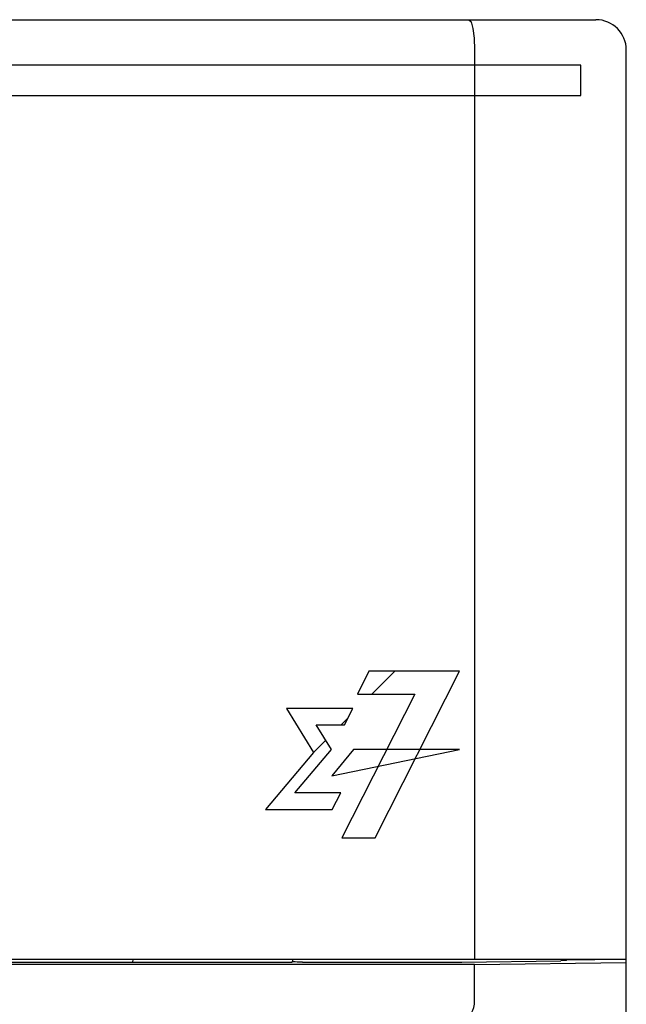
# Model space of a CAD drawing. Extents: x 90 to 1223, y 50 to 821.
# Tile 12 of 35: x 240 to 260, y 693 to 725. Entities that reach past the tile are written whole.
import ezdxf

# ---------------------------------------------------------------- set-up
doc = ezdxf.new("R2010")
doc.units = 0
doc.header["$LTSCALE"] = 69.3
doc.layers.add('ALL_CURVE', color=7, linetype='CONTINUOUS')
doc.layers.add('ALL_FEATURES', color=7, linetype='CONTINUOUS')

msp = doc.modelspace()

# ---------------------------------------------------------------- linework, layer by layer
at = {"layer": 'ALL_CURVE', "color": 4, "linetype": 'CONTINUOUS'}
for p, q in [((258.25, 723.75), (221.25, 723.75)), ((258.25, 722.75), (258.25, 723.75)), ((239.25, 722.75), (258.25, 722.75)), ((251.264, 703.75), (250.883, 702.99)), ((254.25, 703.75), (251.264, 703.75)), ((251.473, 698.25), (254.25, 703.75)), ((252.773, 702.99), (250.376, 698.25)), ((250.883, 702.99), (252.773, 702.99)), ((250.734, 702.522), (248.542, 702.522)), ((248.542, 702.522), (249.438, 701.069)), ((250.457, 701.975), (250.734, 702.522)), ((249.526, 701.975), (250.457, 701.975)), ((250.025, 701.166), (249.526, 701.975)), ((249.438, 701.069), (247.849, 699.185)), ((248.819, 699.733), (250.025, 701.166)), ((250.76, 701.166), (250.037, 700.297)), ((250.037, 700.297), (254.25, 701.166)), ((254.25, 701.166), (250.76, 701.166)), ((250.333, 699.733), (248.819, 699.733)), ((250.055, 699.185), (250.333, 699.733)), ((247.849, 699.185), (250.055, 699.185)), ((250.376, 698.25), (251.473, 698.25))]:
    msp.add_line(p, q, dxfattribs=at)
at = {"layer": 'ALL_CURVE', "color": 2, "linetype": 'CONTINUOUS'}
for p, q in [((251.359, 702.99), (252.119, 703.75)), ((250.345, 701.975), (250.572, 702.203)), ((249.438, 701.069), (249.838, 701.469))]:
    msp.add_line(p, q, dxfattribs=at)
at = {"layer": 'ALL_FEATURES', "color": 7, "linetype": 'CONTINUOUS'}
for p, q in [((160.75, 725.25), (258.75, 725.25)), ((254.75, 724.25), (254.75, 694.25)), ((259.75, 694.25), (259.75, 724.25)), ((219.75, 694.25), (259.75, 694.25)), ((248.727, 694.138), (221.785, 694.138)), ((243.476, 694.25), (243.474, 694.138)), ((248.727, 694.138), (248.75, 694.184)), ((248.75, 694.184), (248.75, 694.25)), ((248.775, 694.159), (248.75, 694.184)), ((249.075, 694.149), (254.287, 694.149)), ((254.75, 694.068), (259.75, 694.138)), ((257.783, 694.214), (257.785, 694.235)), ((257.785, 694.235), (258.708, 694.229)), ((258.708, 694.229), (258.71, 694.25)), ((258.708, 694.229), (258.708, 694.25)), ((259.75, 546.25), (259.75, 694.248)), ((254.75, 694.068), (219.145, 694.068)), ((254.75, 692.783), (254.75, 694.068))]:
    msp.add_line(p, q, dxfattribs=at)
for points in [[(254.557, 725.25), (254.63, 725.175), (254.693, 724.961), (254.735, 724.636), (254.75, 724.25)], [(249.075, 694.149), (248.984, 694.149), (248.902, 694.151), (248.836, 694.153), (248.792, 694.156), (248.775, 694.159)], [(254.287, 694.149), (254.325, 694.149), (257.594, 694.195)], [(257.725, 694.198), (257.667, 694.196), (257.594, 694.195)], [(257.783, 694.214), (257.767, 694.203), (257.725, 694.198)], [(254.635, 692.479), (254.66, 692.501), (254.69, 692.56), (254.721, 692.651), (254.748, 692.761)], [(254.748, 692.761), (254.749, 692.768), (254.75, 692.775), (254.75, 692.783)]]:
    msp.add_lwpolyline(points, dxfattribs=at)
msp.add_arc((258.75, 724.25), 1, 0, 90, dxfattribs=at)

doc.saveas('drawing.dxf')
